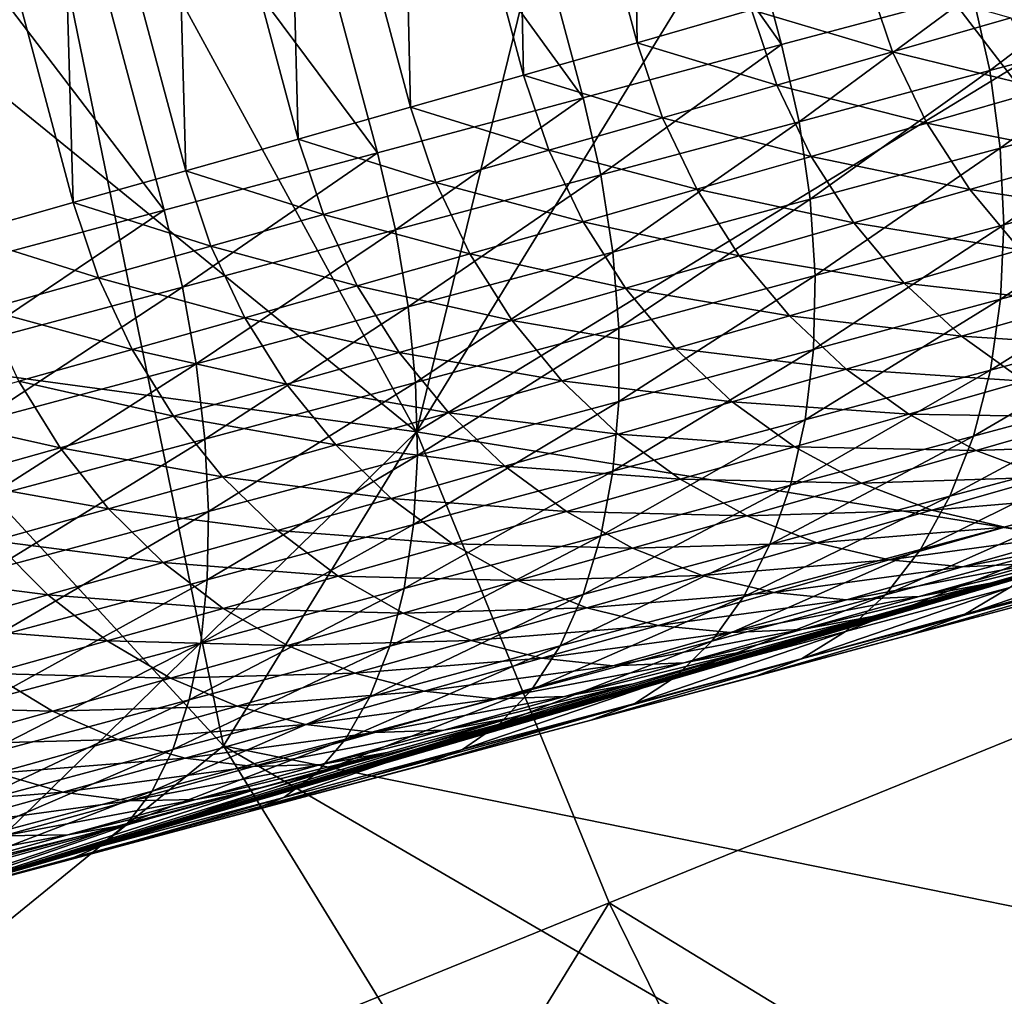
# Model space of a CAD drawing. Extents: x -0.7 to 0.7, y -0.35 to 0.35.
# Tile 193 of 226: x 0.4351 to 0.4546, y 0.1618 to 0.1811. Entities that reach past the tile are written whole.
import ezdxf

# ---------------------------------------------------------------- set-up
doc = ezdxf.new("R2010")
doc.units = 0

msp = doc.modelspace()

# ---------------------------------------------------------------- linework, layer by layer
for points in [[(0.442984, 0.172962, 0.412484), (0.416254, 0.194713, 0.41251), (0.42771, 0.200928, 0.412517)], [(0.442984, 0.172962, 0.412484), (0.42771, 0.200928, 0.412517), (0.446803, 0.188498, 0.412488)], [(0.420073, 0.176069, 0.412504), (0.416254, 0.194713, 0.41251), (0.442984, 0.172962, 0.412484)], [(0.443438, 0.190201, 0.406671), (0.450212, 0.180628, 0.403872), (0.447365, 0.191253, 0.403872)], [(0.447365, 0.191253, 0.403872), (0.450212, 0.180628, 0.403872), (0.453994, 0.181641, 0.400806)], [(0.447196, 0.190365, 0.26353), (0.447355, 0.180664, 0.269741), (0.444908, 0.189793, 0.269741)], [(0.447196, 0.190365, 0.26353), (0.449621, 0.181312, 0.263529), (0.447355, 0.180664, 0.269741)], [(0.439364, 0.189109, 0.409203), (0.446285, 0.179576, 0.406671), (0.443438, 0.190201, 0.406671)], [(0.443438, 0.190201, 0.406671), (0.446285, 0.179576, 0.406671), (0.450212, 0.180628, 0.403872)], [(0.444908, 0.189793, 0.269741), (0.445106, 0.180022, 0.275622), (0.44264, 0.189225, 0.275622)], [(0.444908, 0.189793, 0.269741), (0.447355, 0.180664, 0.269741), (0.445106, 0.180022, 0.275622)], [(0.435144, 0.187978, 0.411469), (0.442211, 0.178484, 0.409203), (0.439364, 0.189109, 0.409203)], [(0.439364, 0.189109, 0.409203), (0.442211, 0.178484, 0.409203), (0.446285, 0.179576, 0.406671)], [(0.44264, 0.189225, 0.275622), (0.44287, 0.179387, 0.281181), (0.440386, 0.188657, 0.281181)], [(0.44264, 0.189225, 0.275622), (0.445106, 0.180022, 0.275622), (0.44287, 0.179387, 0.281181)], [(0.440386, 0.188657, 0.281181), (0.440642, 0.178755, 0.286431), (0.438141, 0.18809, 0.286431)], [(0.440386, 0.188657, 0.281181), (0.44287, 0.179387, 0.281181), (0.440642, 0.178755, 0.286431)], [(0.442984, 0.172962, 0.412484), (0.446803, 0.188498, 0.412488), (0.458259, 0.182284, 0.412484)], [(0.430777, 0.186808, 0.413469), (0.437991, 0.177353, 0.411469), (0.435144, 0.187978, 0.411469)], [(0.435144, 0.187978, 0.411469), (0.437991, 0.177353, 0.411469), (0.442211, 0.178484, 0.409203)], [(0.438141, 0.18809, 0.286431), (0.438418, 0.178126, 0.291381), (0.4359, 0.187522, 0.291381)], [(0.438141, 0.18809, 0.286431), (0.440642, 0.178755, 0.286431), (0.438418, 0.178126, 0.291381)], [(0.4359, 0.187522, 0.291381), (0.436191, 0.177499, 0.296042), (0.433658, 0.186952, 0.296042)], [(0.4359, 0.187522, 0.291381), (0.438418, 0.178126, 0.291381), (0.436191, 0.177499, 0.296042)], [(0.433658, 0.186952, 0.296042), (0.436191, 0.177499, 0.296042), (0.433957, 0.176871, 0.300425)], [(0.430777, 0.186808, 0.413469), (0.433624, 0.176183, 0.413469), (0.437991, 0.177353, 0.411469)], [(0.42771, 0.179176, 0.436972), (0.435347, 0.185391, 0.436966), (0.420073, 0.185391, 0.436939)], [(0.42771, 0.179176, 0.436972), (0.439166, 0.166747, 0.436979), (0.435347, 0.185391, 0.436966)], [(0.439166, 0.166747, 0.436979), (0.450621, 0.185391, 0.436956), (0.435347, 0.185391, 0.436966)], [(0.439166, 0.166747, 0.436979), (0.469714, 0.160533, 0.436961), (0.450621, 0.185391, 0.436956)], [(0.469714, 0.160533, 0.436961), (0.462077, 0.182284, 0.436971), (0.450621, 0.185391, 0.436956)], [(0.454335, 0.180112, 0.400727), (0.457628, 0.182615, 0.397474), (0.453994, 0.181641, 0.400806)], [(0.454335, 0.180112, 0.400727), (0.457966, 0.181084, 0.397399), (0.457628, 0.182615, 0.397474)], [(0.442984, 0.172962, 0.412484), (0.458259, 0.182284, 0.412484), (0.462077, 0.169855, 0.412497)], [(0.452412, 0.180482, 0.257001), (0.449621, 0.181312, 0.263529), (0.45191, 0.181969, 0.256975)], [(0.454752, 0.181154, 0.250029), (0.452412, 0.180482, 0.257001), (0.45191, 0.181969, 0.256975)], [(0.450559, 0.1791, 0.403789), (0.453994, 0.181641, 0.400806), (0.450212, 0.180628, 0.403872)], [(0.450559, 0.1791, 0.403789), (0.454335, 0.180112, 0.400727), (0.453994, 0.181641, 0.400806)], [(0.450123, 0.179825, 0.263556), (0.447355, 0.180664, 0.269741), (0.449621, 0.181312, 0.263529)], [(0.452412, 0.180482, 0.257001), (0.450123, 0.179825, 0.263556), (0.449621, 0.181312, 0.263529)], [(0.455435, 0.179743, 0.250114), (0.452412, 0.180482, 0.257001), (0.454752, 0.181154, 0.250029)], [(0.454544, 0.178575, 0.400492), (0.457966, 0.181084, 0.397399), (0.454335, 0.180112, 0.400727)], [(0.454544, 0.178575, 0.400492), (0.458161, 0.179544, 0.397176), (0.457966, 0.181084, 0.397399)], [(0.447856, 0.179176, 0.26977), (0.445106, 0.180022, 0.275622), (0.447355, 0.180664, 0.269741)], [(0.446636, 0.178049, 0.406585), (0.450212, 0.180628, 0.403872), (0.446285, 0.179576, 0.406671)], [(0.446636, 0.178049, 0.406585), (0.450559, 0.1791, 0.403789), (0.450212, 0.180628, 0.403872)], [(0.450123, 0.179825, 0.263556), (0.447856, 0.179176, 0.26977), (0.447355, 0.180664, 0.269741)], [(0.453093, 0.179069, 0.257095), (0.450123, 0.179825, 0.263556), (0.452412, 0.180482, 0.257001)], [(0.455435, 0.179743, 0.250114), (0.453093, 0.179069, 0.257095), (0.452412, 0.180482, 0.257001)], [(0.445607, 0.178535, 0.275652), (0.44287, 0.179387, 0.281181), (0.445106, 0.180022, 0.275622)], [(0.447856, 0.179176, 0.26977), (0.445607, 0.178535, 0.275652), (0.445106, 0.180022, 0.275622)], [(0.450782, 0.177567, 0.403542), (0.454335, 0.180112, 0.400727), (0.450559, 0.1791, 0.403789)], [(0.450782, 0.177567, 0.403542), (0.454544, 0.178575, 0.400492), (0.454335, 0.180112, 0.400727)], [(0.450802, 0.178412, 0.263654), (0.447856, 0.179176, 0.26977), (0.450123, 0.179825, 0.263556)], [(0.453093, 0.179069, 0.257095), (0.450802, 0.178412, 0.263654), (0.450123, 0.179825, 0.263556)], [(0.456289, 0.178432, 0.250254), (0.453093, 0.179069, 0.257095), (0.455435, 0.179743, 0.250114)], [(0.442568, 0.176959, 0.409114), (0.446285, 0.179576, 0.406671), (0.442211, 0.178484, 0.409203)], [(0.442568, 0.176959, 0.409114), (0.446636, 0.178049, 0.406585), (0.446285, 0.179576, 0.406671)], [(0.454616, 0.177058, 0.400104), (0.458161, 0.179544, 0.397176), (0.454544, 0.178575, 0.400492)], [(0.454616, 0.177058, 0.400104), (0.458211, 0.178021, 0.396808), (0.458161, 0.179544, 0.397176)], [(0.44337, 0.177899, 0.281213), (0.440642, 0.178755, 0.286431), (0.44287, 0.179387, 0.281181)], [(0.445607, 0.178535, 0.275652), (0.44337, 0.177899, 0.281213), (0.44287, 0.179387, 0.281181)], [(0.439166, 0.166747, 0.436979), (0.42771, 0.179176, 0.436972), (0.42771, 0.157425, 0.436978)], [(0.448534, 0.177763, 0.269872), (0.445607, 0.178535, 0.275652), (0.447856, 0.179176, 0.26977)], [(0.450802, 0.178412, 0.263654), (0.448534, 0.177763, 0.269872), (0.447856, 0.179176, 0.26977)], [(0.446874, 0.17652, 0.406327), (0.450559, 0.1791, 0.403789), (0.446636, 0.178049, 0.406585)], [(0.446874, 0.17652, 0.406327), (0.450782, 0.177567, 0.403542), (0.450559, 0.1791, 0.403789)], [(0.45394, 0.177756, 0.257255), (0.450802, 0.178412, 0.263654), (0.453093, 0.179069, 0.257095)], [(0.456289, 0.178432, 0.250254), (0.45394, 0.177756, 0.257255), (0.453093, 0.179069, 0.257095)], [(0.441142, 0.177267, 0.286465), (0.438418, 0.178126, 0.291381), (0.440642, 0.178755, 0.286431)], [(0.44337, 0.177899, 0.281213), (0.441142, 0.177267, 0.286465), (0.440642, 0.178755, 0.286431)], [(0.450877, 0.176057, 0.403135), (0.454544, 0.178575, 0.400492), (0.450782, 0.177567, 0.403542)], [(0.450877, 0.176057, 0.403135), (0.454616, 0.177058, 0.400104), (0.454544, 0.178575, 0.400492)], [(0.438353, 0.175829, 0.411377), (0.442211, 0.178484, 0.409203), (0.437991, 0.177353, 0.411469)], [(0.438353, 0.175829, 0.411377), (0.442568, 0.176959, 0.409114), (0.442211, 0.178484, 0.409203)], [(0.446283, 0.177121, 0.275759), (0.44337, 0.177899, 0.281213), (0.445607, 0.178535, 0.275652)], [(0.448534, 0.177763, 0.269872), (0.446283, 0.177121, 0.275759), (0.445607, 0.178535, 0.275652)], [(0.451647, 0.177098, 0.263821), (0.448534, 0.177763, 0.269872), (0.450802, 0.178412, 0.263654)], [(0.45394, 0.177756, 0.257255), (0.451647, 0.177098, 0.263821), (0.450802, 0.178412, 0.263654)], [(0.457299, 0.177244, 0.250447), (0.45394, 0.177756, 0.257255), (0.456289, 0.178432, 0.250254)], [(0.438916, 0.176638, 0.291417), (0.436191, 0.177499, 0.296042), (0.438418, 0.178126, 0.291381)], [(0.441142, 0.177267, 0.286465), (0.438916, 0.176638, 0.291417), (0.438418, 0.178126, 0.291381)], [(0.442822, 0.175434, 0.408846), (0.446636, 0.178049, 0.406585), (0.442568, 0.176959, 0.409114)], [(0.442822, 0.175434, 0.408846), (0.446874, 0.17652, 0.406327), (0.446636, 0.178049, 0.406585)], [(0.45455, 0.175587, 0.39957), (0.458116, 0.176542, 0.396302), (0.458211, 0.178021, 0.396808)], [(0.45455, 0.175587, 0.39957), (0.458211, 0.178021, 0.396808), (0.454616, 0.177058, 0.400104)], [(0.444044, 0.176485, 0.281326), (0.441142, 0.177267, 0.286465), (0.44337, 0.177899, 0.281213)], [(0.446283, 0.177121, 0.275759), (0.444044, 0.176485, 0.281326), (0.44337, 0.177899, 0.281213)], [(0.449376, 0.176449, 0.270046), (0.446283, 0.177121, 0.275759), (0.448534, 0.177763, 0.269872)], [(0.451647, 0.177098, 0.263821), (0.449376, 0.176449, 0.270046), (0.448534, 0.177763, 0.269872)], [(0.454939, 0.176565, 0.25748), (0.451647, 0.177098, 0.263821), (0.45394, 0.177756, 0.257255)], [(0.457299, 0.177244, 0.250447), (0.454939, 0.176565, 0.25748), (0.45394, 0.177756, 0.257255)], [(0.436688, 0.17601, 0.296081), (0.433957, 0.176871, 0.300425), (0.436191, 0.177499, 0.296042)], [(0.438916, 0.176638, 0.291417), (0.436688, 0.17601, 0.296081), (0.436191, 0.177499, 0.296042)], [(0.446995, 0.175016, 0.405902), (0.450782, 0.177567, 0.403542), (0.446874, 0.17652, 0.406327)], [(0.446995, 0.175016, 0.405902), (0.450877, 0.176057, 0.403135), (0.450782, 0.177567, 0.403542)], [(0.433992, 0.174661, 0.413374), (0.437991, 0.177353, 0.411469), (0.433624, 0.176183, 0.413469)], [(0.433992, 0.174661, 0.413374), (0.438353, 0.175829, 0.411377), (0.437991, 0.177353, 0.411469)], [(0.441814, 0.175852, 0.286583), (0.438916, 0.176638, 0.291417), (0.441142, 0.177267, 0.286465)], [(0.444044, 0.176485, 0.281326), (0.441814, 0.175852, 0.286583), (0.441142, 0.177267, 0.286465)], [(0.447122, 0.175806, 0.275941), (0.444044, 0.176485, 0.281326), (0.446283, 0.177121, 0.275759)], [(0.449376, 0.176449, 0.270046), (0.447122, 0.175806, 0.275941), (0.446283, 0.177121, 0.275759)], [(0.452643, 0.175906, 0.264055), (0.449376, 0.176449, 0.270046), (0.451647, 0.177098, 0.263821)], [(0.450843, 0.174594, 0.402576), (0.45455, 0.175587, 0.39957), (0.454616, 0.177058, 0.400104)], [(0.450843, 0.174594, 0.402576), (0.454616, 0.177058, 0.400104), (0.450877, 0.176057, 0.403135)], [(0.454939, 0.176565, 0.25748), (0.452643, 0.175906, 0.264055), (0.451647, 0.177098, 0.263821)], [(0.436688, 0.17601, 0.296081), (0.434453, 0.175382, 0.300466), (0.433957, 0.176871, 0.300425)], [(0.438623, 0.17431, 0.411101), (0.442568, 0.176959, 0.409114), (0.438353, 0.175829, 0.411377)], [(0.438623, 0.17431, 0.411101), (0.442822, 0.175434, 0.408846), (0.442568, 0.176959, 0.409114)], [(0.439585, 0.175222, 0.291542), (0.436688, 0.17601, 0.296081), (0.438916, 0.176638, 0.291417)], [(0.441814, 0.175852, 0.286583), (0.439585, 0.175222, 0.291542), (0.438916, 0.176638, 0.291417)], [(0.444881, 0.175168, 0.281517), (0.441814, 0.175852, 0.286583), (0.444044, 0.176485, 0.281326)], [(0.442968, 0.173938, 0.408406), (0.446874, 0.17652, 0.406327), (0.442822, 0.175434, 0.408846)], [(0.442968, 0.173938, 0.408406), (0.446995, 0.175016, 0.405902), (0.446874, 0.17652, 0.406327)], [(0.447122, 0.175806, 0.275941), (0.444881, 0.175168, 0.281517), (0.444044, 0.176485, 0.281326)], [(0.450369, 0.175256, 0.27029), (0.447122, 0.175806, 0.275941), (0.449376, 0.176449, 0.270046)], [(0.452643, 0.175906, 0.264055), (0.450369, 0.175256, 0.27029), (0.449376, 0.176449, 0.270046)], [(0.456074, 0.175516, 0.257765), (0.452643, 0.175906, 0.264055), (0.454939, 0.176565, 0.25748)], [(0.454347, 0.174185, 0.3989), (0.457875, 0.17513, 0.395666), (0.458116, 0.176542, 0.396302)], [(0.454347, 0.174185, 0.3989), (0.458116, 0.176542, 0.396302), (0.45455, 0.175587, 0.39957)], [(0.423892, 0.154318, 0.412484), (0.420073, 0.176069, 0.412504), (0.442984, 0.172962, 0.412484)], [(0.446995, 0.173563, 0.405318), (0.450843, 0.174594, 0.402576), (0.450877, 0.176057, 0.403135)], [(0.446995, 0.173563, 0.405318), (0.450877, 0.176057, 0.403135), (0.446995, 0.175016, 0.405902)], [(0.478031, 0.175957, 0.345479), (0.458703, 0.170534, 0.382251), (0.432349, 0.163488, 0.402346)], [(0.465967, 0.173285, 0.260931), (0.478031, 0.175957, 0.345479), (0.432349, 0.163488, 0.402346)], [(0.437354, 0.174594, 0.296212), (0.434453, 0.175382, 0.300466), (0.436688, 0.17601, 0.296081)], [(0.439585, 0.175222, 0.291542), (0.437354, 0.174594, 0.296212), (0.436688, 0.17601, 0.296081)], [(0.442646, 0.174535, 0.286784), (0.439585, 0.175222, 0.291542), (0.441814, 0.175852, 0.286583)], [(0.444881, 0.175168, 0.281517), (0.442646, 0.174535, 0.286784), (0.441814, 0.175852, 0.286583)], [(0.453774, 0.174856, 0.264351), (0.450369, 0.175256, 0.27029), (0.452643, 0.175906, 0.264055)], [(0.456074, 0.175516, 0.257765), (0.453774, 0.174856, 0.264351), (0.452643, 0.175906, 0.264055)], [(0.434279, 0.173146, 0.41309), (0.438353, 0.175829, 0.411377), (0.433992, 0.174661, 0.413374)], [(0.434279, 0.173146, 0.41309), (0.438623, 0.17431, 0.411101), (0.438353, 0.175829, 0.411377)], [(0.448111, 0.174612, 0.276195), (0.444881, 0.175168, 0.281517), (0.447122, 0.175806, 0.275941)], [(0.450369, 0.175256, 0.27029), (0.448111, 0.174612, 0.276195), (0.447122, 0.175806, 0.275941)], [(0.450681, 0.173203, 0.401873), (0.454347, 0.174185, 0.3989), (0.45455, 0.175587, 0.39957)], [(0.450681, 0.173203, 0.401873), (0.45455, 0.175587, 0.39957), (0.450843, 0.174594, 0.402576)], [(0.457324, 0.174627, 0.258106), (0.453774, 0.174856, 0.264351), (0.456074, 0.175516, 0.257765)], [(0.437354, 0.174594, 0.296212), (0.435116, 0.173965, 0.300606), (0.434453, 0.175382, 0.300466)], [(0.438796, 0.17282, 0.410645), (0.442822, 0.175434, 0.408846), (0.438623, 0.17431, 0.411101)], [(0.438796, 0.17282, 0.410645), (0.442968, 0.173938, 0.408406), (0.442822, 0.175434, 0.408846)], [(0.451495, 0.174204, 0.270598), (0.448111, 0.174612, 0.276195), (0.450369, 0.175256, 0.27029)], [(0.453774, 0.174856, 0.264351), (0.451495, 0.174204, 0.270598), (0.450369, 0.175256, 0.27029)], [(0.440413, 0.173904, 0.291753), (0.437354, 0.174594, 0.296212), (0.439585, 0.175222, 0.291542)], [(0.442646, 0.174535, 0.286784), (0.440413, 0.173904, 0.291753), (0.439585, 0.175222, 0.291542)], [(0.445865, 0.173973, 0.281783), (0.442646, 0.174535, 0.286784), (0.444881, 0.175168, 0.281517)], [(0.448111, 0.174612, 0.276195), (0.445865, 0.173973, 0.281783), (0.444881, 0.175168, 0.281517)], [(0.454011, 0.172879, 0.398104), (0.457495, 0.173811, 0.394911), (0.457875, 0.17513, 0.395666)], [(0.454011, 0.172879, 0.398104), (0.457875, 0.17513, 0.395666), (0.454347, 0.174185, 0.3989)], [(0.443004, 0.172494, 0.407799), (0.446995, 0.175016, 0.405902), (0.442968, 0.173938, 0.408406)], [(0.443004, 0.172494, 0.407799), (0.446995, 0.173563, 0.405318), (0.446995, 0.175016, 0.405902)], [(0.45502, 0.173966, 0.264704), (0.451495, 0.174204, 0.270598), (0.453774, 0.174856, 0.264351)], [(0.457324, 0.174627, 0.258106), (0.45502, 0.173966, 0.264704), (0.453774, 0.174856, 0.264351)], [(0.438177, 0.173274, 0.296435), (0.435116, 0.173965, 0.300606), (0.437354, 0.174594, 0.296212)], [(0.440413, 0.173904, 0.291753), (0.438177, 0.173274, 0.296435), (0.437354, 0.174594, 0.296212)], [(0.443625, 0.173338, 0.287063), (0.440413, 0.173904, 0.291753), (0.442646, 0.174535, 0.286784)], [(0.445865, 0.173973, 0.281783), (0.443625, 0.173338, 0.287063), (0.442646, 0.174535, 0.286784)], [(0.449233, 0.173559, 0.276517), (0.445865, 0.173973, 0.281783), (0.448111, 0.174612, 0.276195)], [(0.446875, 0.172184, 0.404585), (0.450681, 0.173203, 0.401873), (0.450843, 0.174594, 0.402576)], [(0.446875, 0.172184, 0.404585), (0.450843, 0.174594, 0.402576), (0.446995, 0.173563, 0.405318)], [(0.451495, 0.174204, 0.270598), (0.449233, 0.173559, 0.276517), (0.448111, 0.174612, 0.276195)], [(0.434479, 0.171663, 0.412622), (0.438623, 0.17431, 0.411101), (0.434279, 0.173146, 0.41309)], [(0.434479, 0.171663, 0.412622), (0.438796, 0.17282, 0.410645), (0.438623, 0.17431, 0.411101)], [(0.452736, 0.173312, 0.270966), (0.449233, 0.173559, 0.276517), (0.451495, 0.174204, 0.270598)], [(0.450393, 0.17191, 0.401038), (0.454011, 0.172879, 0.398104), (0.454347, 0.174185, 0.3989)], [(0.450393, 0.17191, 0.401038), (0.454347, 0.174185, 0.3989), (0.450681, 0.173203, 0.401873)], [(0.45502, 0.173966, 0.264704), (0.452736, 0.173312, 0.270966), (0.451495, 0.174204, 0.270598)], [(0.435932, 0.172643, 0.30084), (0.432864, 0.173335, 0.304732), (0.435116, 0.173965, 0.300606)], [(0.438177, 0.173274, 0.296435), (0.435932, 0.172643, 0.30084), (0.435116, 0.173965, 0.300606)], [(0.441386, 0.172705, 0.292046), (0.438177, 0.173274, 0.296435), (0.440413, 0.173904, 0.291753)], [(0.438869, 0.171386, 0.410019), (0.442968, 0.173938, 0.408406), (0.438796, 0.17282, 0.410645)], [(0.438869, 0.171386, 0.410019), (0.443004, 0.172494, 0.407799), (0.442968, 0.173938, 0.408406)], [(0.443625, 0.173338, 0.287063), (0.441386, 0.172705, 0.292046), (0.440413, 0.173904, 0.291753)], [(0.44698, 0.172918, 0.28212), (0.443625, 0.173338, 0.287063), (0.445865, 0.173973, 0.281783)], [(0.449233, 0.173559, 0.276517), (0.44698, 0.172918, 0.28212), (0.445865, 0.173973, 0.281783)], [(0.456359, 0.173251, 0.265109), (0.452736, 0.173312, 0.270966), (0.45502, 0.173966, 0.264704)], [(0.453548, 0.171689, 0.397197), (0.45698, 0.172607, 0.394051), (0.457495, 0.173811, 0.394911)], [(0.453548, 0.171689, 0.397197), (0.457495, 0.173811, 0.394911), (0.454011, 0.172879, 0.398104)], [(0.442929, 0.171127, 0.407038), (0.446875, 0.172184, 0.404585), (0.446995, 0.173563, 0.405318)], [(0.442929, 0.171127, 0.407038), (0.446995, 0.173563, 0.405318), (0.443004, 0.172494, 0.407799)], [(0.450467, 0.172665, 0.276901), (0.44698, 0.172918, 0.28212), (0.449233, 0.173559, 0.276517)], [(0.452736, 0.173312, 0.270966), (0.450467, 0.172665, 0.276901), (0.449233, 0.173559, 0.276517)], [(0.435932, 0.172643, 0.30084), (0.433674, 0.172011, 0.30498), (0.432864, 0.173335, 0.304732)], [(0.444734, 0.172281, 0.287416), (0.441386, 0.172705, 0.292046), (0.443625, 0.173338, 0.287063)], [(0.44698, 0.172918, 0.28212), (0.444734, 0.172281, 0.287416), (0.443625, 0.173338, 0.287063)], [(0.454069, 0.172595, 0.271387), (0.450467, 0.172665, 0.276901), (0.452736, 0.173312, 0.270966)], [(0.456359, 0.173251, 0.265109), (0.454069, 0.172595, 0.271387), (0.452736, 0.173312, 0.270966)], [(0.463626, 0.172614, 0.267636), (0.465967, 0.173285, 0.260931), (0.432349, 0.163488, 0.402346)], [(0.439142, 0.172073, 0.296744), (0.435932, 0.172643, 0.30084), (0.438177, 0.173274, 0.296435)], [(0.441386, 0.172705, 0.292046), (0.439142, 0.172073, 0.296744), (0.438177, 0.173274, 0.296435)], [(0.446638, 0.170904, 0.403714), (0.450393, 0.17191, 0.401038), (0.450681, 0.173203, 0.401873)], [(0.446638, 0.170904, 0.403714), (0.450681, 0.173203, 0.401873), (0.446875, 0.172184, 0.404585)], [(0.457769, 0.172723, 0.265558), (0.454069, 0.172595, 0.271387), (0.456359, 0.173251, 0.265109)], [(0.446803, 0.16364, 0.412488), (0.423892, 0.154318, 0.412484), (0.442984, 0.172962, 0.412484)], [(0.446803, 0.16364, 0.412488), (0.442984, 0.172962, 0.412484), (0.462077, 0.169855, 0.412497)], [(0.448208, 0.172023, 0.282521), (0.444734, 0.172281, 0.287416), (0.44698, 0.172918, 0.28212)], [(0.450467, 0.172665, 0.276901), (0.448208, 0.172023, 0.282521), (0.44698, 0.172918, 0.28212)], [(0.43459, 0.17024, 0.411979), (0.438796, 0.17282, 0.410645), (0.434479, 0.171663, 0.412622)], [(0.43459, 0.17024, 0.411979), (0.438869, 0.171386, 0.410019), (0.438796, 0.17282, 0.410645)], [(0.449984, 0.170735, 0.400087), (0.453548, 0.171689, 0.397197), (0.454011, 0.172879, 0.398104)], [(0.449984, 0.170735, 0.400087), (0.454011, 0.172879, 0.398104), (0.450393, 0.17191, 0.401038)], [(0.457769, 0.172723, 0.265558), (0.455473, 0.172066, 0.271854), (0.454069, 0.172595, 0.271387)], [(0.461299, 0.171948, 0.274016), (0.463626, 0.172614, 0.267636), (0.432349, 0.163488, 0.402346)], [(0.436889, 0.17144, 0.301167), (0.433674, 0.172011, 0.30498), (0.435932, 0.172643, 0.30084)], [(0.439142, 0.172073, 0.296744), (0.436889, 0.17144, 0.301167), (0.435932, 0.172643, 0.30084)], [(0.442487, 0.171646, 0.292418), (0.439142, 0.172073, 0.296744), (0.441386, 0.172705, 0.292046)], [(0.444734, 0.172281, 0.287416), (0.442487, 0.171646, 0.292418), (0.441386, 0.172705, 0.292046)], [(0.451794, 0.171946, 0.27734), (0.448208, 0.172023, 0.282521), (0.450467, 0.172665, 0.276901)], [(0.454069, 0.172595, 0.271387), (0.451794, 0.171946, 0.27734), (0.450467, 0.172665, 0.276901)], [(0.455473, 0.172066, 0.271854), (0.451794, 0.171946, 0.27734), (0.454069, 0.172595, 0.271387)], [(0.452965, 0.170636, 0.396194), (0.456341, 0.171539, 0.393099), (0.45698, 0.172607, 0.394051)], [(0.452965, 0.170636, 0.396194), (0.45698, 0.172607, 0.394051), (0.453548, 0.171689, 0.397197)], [(0.438841, 0.170032, 0.409233), (0.442929, 0.171127, 0.407038), (0.443004, 0.172494, 0.407799)], [(0.438841, 0.170032, 0.409233), (0.443004, 0.172494, 0.407799), (0.438869, 0.171386, 0.410019)], [(0.445953, 0.171383, 0.287837), (0.442487, 0.171646, 0.292418), (0.444734, 0.172281, 0.287416)], [(0.442745, 0.169862, 0.406134), (0.446638, 0.170904, 0.403714), (0.446875, 0.172184, 0.404585)], [(0.442745, 0.169862, 0.406134), (0.446875, 0.172184, 0.404585), (0.442929, 0.171127, 0.407038)], [(0.448208, 0.172023, 0.282521), (0.445953, 0.171383, 0.287837), (0.444734, 0.172281, 0.287416)], [(0.458981, 0.171287, 0.280082), (0.461299, 0.171948, 0.274016), (0.432349, 0.163488, 0.402346)], [(0.436889, 0.17144, 0.301167), (0.434621, 0.170805, 0.305325), (0.433674, 0.172011, 0.30498)], [(0.440234, 0.171011, 0.297135), (0.436889, 0.17144, 0.301167), (0.439142, 0.172073, 0.296744)], [(0.442487, 0.171646, 0.292418), (0.440234, 0.171011, 0.297135), (0.439142, 0.172073, 0.296744)], [(0.449527, 0.171302, 0.282981), (0.445953, 0.171383, 0.287837), (0.448208, 0.172023, 0.282521)], [(0.451794, 0.171946, 0.27734), (0.449527, 0.171302, 0.282981), (0.448208, 0.172023, 0.282521)], [(0.45319, 0.171414, 0.277828), (0.449527, 0.171302, 0.282981), (0.451794, 0.171946, 0.27734)], [(0.455473, 0.172066, 0.271854), (0.45319, 0.171414, 0.277828), (0.451794, 0.171946, 0.27734)], [(0.456923, 0.171732, 0.27236), (0.45319, 0.171414, 0.277828), (0.455473, 0.172066, 0.271854)], [(0.446287, 0.169745, 0.402721), (0.449984, 0.170735, 0.400087), (0.450393, 0.17191, 0.401038)], [(0.446287, 0.169745, 0.402721), (0.450393, 0.17191, 0.401038), (0.446638, 0.170904, 0.403714)], [(0.443697, 0.170746, 0.29286), (0.440234, 0.171011, 0.297135), (0.442487, 0.171646, 0.292418)], [(0.445953, 0.171383, 0.287837), (0.443697, 0.170746, 0.29286), (0.442487, 0.171646, 0.292418)], [(0.449461, 0.169699, 0.399034), (0.452965, 0.170636, 0.396194), (0.453548, 0.171689, 0.397197)], [(0.449461, 0.169699, 0.399034), (0.453548, 0.171689, 0.397197), (0.449984, 0.170735, 0.400087)], [(0.456923, 0.171732, 0.27236), (0.454631, 0.171078, 0.278355), (0.45319, 0.171414, 0.277828)], [(0.43461, 0.168899, 0.41117), (0.438869, 0.171386, 0.410019), (0.43459, 0.17024, 0.411979)], [(0.43461, 0.168899, 0.41117), (0.438841, 0.170032, 0.409233), (0.438869, 0.171386, 0.410019)], [(0.43797, 0.170376, 0.301579), (0.434621, 0.170805, 0.305325), (0.436889, 0.17144, 0.301167)], [(0.440234, 0.171011, 0.297135), (0.43797, 0.170376, 0.301579), (0.436889, 0.17144, 0.301167)], [(0.447262, 0.17066, 0.288319), (0.443697, 0.170746, 0.29286), (0.445953, 0.171383, 0.287837)], [(0.449527, 0.171302, 0.282981), (0.447262, 0.17066, 0.288319), (0.445953, 0.171383, 0.287837)], [(0.45319, 0.171414, 0.277828), (0.450914, 0.170767, 0.283491), (0.449527, 0.171302, 0.282981)], [(0.454631, 0.171078, 0.278355), (0.450914, 0.170767, 0.283491), (0.45319, 0.171414, 0.277828)], [(0.452272, 0.169739, 0.395112), (0.455588, 0.170625, 0.392073), (0.456341, 0.171539, 0.393099)], [(0.452272, 0.169739, 0.395112), (0.456341, 0.171539, 0.393099), (0.452965, 0.170636, 0.396194)], [(0.456664, 0.170628, 0.285847), (0.458981, 0.171287, 0.280082), (0.432349, 0.163488, 0.402346)], [(0.450914, 0.170767, 0.283491), (0.447262, 0.17066, 0.288319), (0.449527, 0.171302, 0.282981)], [(0.441433, 0.170108, 0.2976), (0.43797, 0.170376, 0.301579), (0.440234, 0.171011, 0.297135)], [(0.438713, 0.168782, 0.408299), (0.442745, 0.169862, 0.406134), (0.442929, 0.171127, 0.407038)], [(0.438713, 0.168782, 0.408299), (0.442929, 0.171127, 0.407038), (0.438841, 0.170032, 0.409233)], [(0.443697, 0.170746, 0.29286), (0.441433, 0.170108, 0.2976), (0.440234, 0.171011, 0.297135)], [(0.454631, 0.171078, 0.278355), (0.452346, 0.170428, 0.284042), (0.450914, 0.170767, 0.283491)], [(0.456093, 0.170944, 0.278913), (0.452346, 0.170428, 0.284042), (0.454631, 0.171078, 0.278355)], [(0.457552, 0.171014, 0.279492), (0.455246, 0.170358, 0.28523), (0.453798, 0.170291, 0.284625)], [(0.457552, 0.171014, 0.279492), (0.453798, 0.170291, 0.284625), (0.456093, 0.170944, 0.278913)], [(0.43569, 0.169737, 0.30576), (0.432333, 0.170166, 0.309229), (0.434621, 0.170805, 0.305325)], [(0.43797, 0.170376, 0.301579), (0.43569, 0.169737, 0.30576), (0.434621, 0.170805, 0.305325)], [(0.442455, 0.168719, 0.405103), (0.446287, 0.169745, 0.402721), (0.446638, 0.170904, 0.403714)], [(0.442455, 0.168719, 0.405103), (0.446638, 0.170904, 0.403714), (0.442745, 0.169862, 0.406134)], [(0.450914, 0.170767, 0.283491), (0.448639, 0.170122, 0.288853), (0.447262, 0.17066, 0.288319)], [(0.452346, 0.170428, 0.284042), (0.448639, 0.170122, 0.288853), (0.450914, 0.170767, 0.283491)], [(0.456093, 0.170944, 0.278913), (0.453798, 0.170291, 0.284625), (0.452346, 0.170428, 0.284042)], [(0.454342, 0.16997, 0.291322), (0.456664, 0.170628, 0.285847), (0.432349, 0.163488, 0.402346)], [(0.444995, 0.170019, 0.293366), (0.441433, 0.170108, 0.2976), (0.443697, 0.170746, 0.29286)], [(0.447262, 0.17066, 0.288319), (0.444995, 0.170019, 0.293366), (0.443697, 0.170746, 0.29286)], [(0.448639, 0.170122, 0.288853), (0.444995, 0.170019, 0.293366), (0.447262, 0.17066, 0.288319)], [(0.445829, 0.168726, 0.401623), (0.449461, 0.169699, 0.399034), (0.449984, 0.170735, 0.400087)], [(0.445829, 0.168726, 0.401623), (0.449984, 0.170735, 0.400087), (0.446287, 0.169745, 0.402721)], [(0.448834, 0.168819, 0.397899), (0.452272, 0.169739, 0.395112), (0.452965, 0.170636, 0.396194)], [(0.448834, 0.168819, 0.397899), (0.452965, 0.170636, 0.396194), (0.449461, 0.169699, 0.399034)], [(0.451481, 0.169012, 0.39397), (0.454733, 0.169881, 0.390989), (0.455588, 0.170625, 0.392073)], [(0.451481, 0.169012, 0.39397), (0.455588, 0.170625, 0.392073), (0.452272, 0.169739, 0.395112)], [(0.456664, 0.170628, 0.285847), (0.454342, 0.16997, 0.291322), (0.452936, 0.169703, 0.290676)], [(0.456664, 0.170628, 0.285847), (0.452936, 0.169703, 0.290676), (0.455246, 0.170358, 0.28523)], [(0.453792, 0.169319, 0.389866), (0.456867, 0.170141, 0.386694), (0.457869, 0.170719, 0.387754)], [(0.453792, 0.169319, 0.389866), (0.457869, 0.170719, 0.387754), (0.454733, 0.169881, 0.390989)], [(0.458703, 0.170534, 0.382251), (0.446437, 0.167254, 0.394197), (0.432349, 0.163488, 0.402346)], [(0.458703, 0.170534, 0.382251), (0.45278, 0.168949, 0.388724), (0.446437, 0.167254, 0.394197)], [(0.452346, 0.170428, 0.284042), (0.45006, 0.16978, 0.289431), (0.448639, 0.170122, 0.288853)], [(0.453798, 0.170291, 0.284625), (0.45006, 0.16978, 0.289431), (0.452346, 0.170428, 0.284042)], [(0.458703, 0.170534, 0.382251), (0.455794, 0.169754, 0.385616), (0.45278, 0.168949, 0.388724)], [(0.439157, 0.169468, 0.302069), (0.43569, 0.169737, 0.30576), (0.43797, 0.170376, 0.301579)], [(0.441433, 0.170108, 0.2976), (0.439157, 0.169468, 0.302069), (0.43797, 0.170376, 0.301579)], [(0.453798, 0.170291, 0.284625), (0.451501, 0.16964, 0.290042), (0.45006, 0.16978, 0.289431)], [(0.455246, 0.170358, 0.28523), (0.452936, 0.169703, 0.290676), (0.451501, 0.16964, 0.290042)], [(0.455246, 0.170358, 0.28523), (0.451501, 0.16964, 0.290042), (0.453798, 0.170291, 0.284625)], [(0.43569, 0.169737, 0.30576), (0.433388, 0.169094, 0.309688), (0.432333, 0.170166, 0.309229)], [(0.434537, 0.167664, 0.410211), (0.438713, 0.168782, 0.408299), (0.438841, 0.170032, 0.409233)], [(0.434537, 0.167664, 0.410211), (0.438841, 0.170032, 0.409233), (0.43461, 0.168899, 0.41117)], [(0.442719, 0.169377, 0.298133), (0.439157, 0.169468, 0.302069), (0.441433, 0.170108, 0.2976)], [(0.444995, 0.170019, 0.293366), (0.442719, 0.169377, 0.298133), (0.441433, 0.170108, 0.2976)], [(0.44636, 0.169478, 0.293927), (0.442719, 0.169377, 0.298133), (0.444995, 0.170019, 0.293366)], [(0.448639, 0.170122, 0.288853), (0.44636, 0.169478, 0.293927), (0.444995, 0.170019, 0.293366)], [(0.45006, 0.16978, 0.289431), (0.44636, 0.169478, 0.293927), (0.448639, 0.170122, 0.288853)], [(0.45278, 0.168949, 0.388724), (0.455794, 0.169754, 0.385616), (0.456867, 0.170141, 0.386694)], [(0.45278, 0.168949, 0.388724), (0.456867, 0.170141, 0.386694), (0.453792, 0.169319, 0.389866)], [(0.452008, 0.16931, 0.296519), (0.454342, 0.16997, 0.291322), (0.432349, 0.163488, 0.402346)], [(0.438485, 0.167656, 0.407235), (0.442455, 0.168719, 0.405103), (0.442745, 0.169862, 0.406134)], [(0.438485, 0.167656, 0.407235), (0.442745, 0.169862, 0.406134), (0.438713, 0.168782, 0.408299)], [(0.462077, 0.154318, 0.412485), (0.446803, 0.16364, 0.412488), (0.462077, 0.169855, 0.412497)], [(0.450606, 0.168468, 0.392786), (0.453792, 0.169319, 0.389866), (0.454733, 0.169881, 0.390989)], [(0.450606, 0.168468, 0.392786), (0.454733, 0.169881, 0.390989), (0.451481, 0.169012, 0.39397)], [(0.454342, 0.16997, 0.291322), (0.452008, 0.16931, 0.296519), (0.450616, 0.169048, 0.295841)], [(0.454342, 0.16997, 0.291322), (0.450616, 0.169048, 0.295841), (0.452936, 0.169703, 0.290676)], [(0.436862, 0.168826, 0.306278), (0.433388, 0.169094, 0.309688), (0.43569, 0.169737, 0.30576)], [(0.439157, 0.169468, 0.302069), (0.436862, 0.168826, 0.306278), (0.43569, 0.169737, 0.30576)], [(0.442064, 0.167719, 0.403963), (0.445829, 0.168726, 0.401623), (0.446287, 0.169745, 0.402721)], [(0.442064, 0.167719, 0.403963), (0.446287, 0.169745, 0.402721), (0.442455, 0.168719, 0.405103)], [(0.44527, 0.167865, 0.400439), (0.448834, 0.168819, 0.397899), (0.449461, 0.169699, 0.399034)], [(0.44527, 0.167865, 0.400439), (0.449461, 0.169699, 0.399034), (0.445829, 0.168726, 0.401623)], [(0.45006, 0.16978, 0.289431), (0.447768, 0.169133, 0.294534), (0.44636, 0.169478, 0.293927)], [(0.451501, 0.16964, 0.290042), (0.447768, 0.169133, 0.294534), (0.45006, 0.16978, 0.289431)], [(0.451501, 0.16964, 0.290042), (0.449195, 0.168988, 0.295175), (0.447768, 0.169133, 0.294534)], [(0.448112, 0.168111, 0.396701), (0.451481, 0.169012, 0.39397), (0.452272, 0.169739, 0.395112)], [(0.448112, 0.168111, 0.396701), (0.452272, 0.169739, 0.395112), (0.448834, 0.168819, 0.397899)], [(0.452936, 0.169703, 0.290676), (0.450616, 0.169048, 0.295841), (0.449195, 0.168988, 0.295175)], [(0.452936, 0.169703, 0.290676), (0.449195, 0.168988, 0.295175), (0.451501, 0.16964, 0.290042)], [(0.440429, 0.168734, 0.302631), (0.436862, 0.168826, 0.306278), (0.439157, 0.169468, 0.302069)], [(0.442719, 0.169377, 0.298133), (0.440429, 0.168734, 0.302631), (0.439157, 0.169468, 0.302069)], [(0.44636, 0.169478, 0.293927), (0.44407, 0.168833, 0.298723), (0.442719, 0.169377, 0.298133)], [(0.447768, 0.169133, 0.294534), (0.44407, 0.168833, 0.298723), (0.44636, 0.169478, 0.293927)], [(0.449654, 0.168647, 0.301449), (0.452008, 0.16931, 0.296519), (0.432349, 0.163488, 0.402346)], [(0.44407, 0.168833, 0.298723), (0.440429, 0.168734, 0.302631), (0.442719, 0.169377, 0.298133)], [(0.452008, 0.16931, 0.296519), (0.449654, 0.168647, 0.301449), (0.44828, 0.168389, 0.300736)], [(0.452008, 0.16931, 0.296519), (0.44828, 0.168389, 0.300736), (0.450616, 0.169048, 0.295841)], [(0.449662, 0.168116, 0.391582), (0.45278, 0.168949, 0.388724), (0.453792, 0.169319, 0.389866)], [(0.449662, 0.168116, 0.391582), (0.453792, 0.169319, 0.389866), (0.450606, 0.168468, 0.392786)], [(0.436862, 0.168826, 0.306278), (0.434543, 0.168178, 0.310235), (0.433388, 0.169094, 0.309688)], [(0.447768, 0.169133, 0.294534), (0.445464, 0.168483, 0.299361), (0.44407, 0.168833, 0.298723)], [(0.449195, 0.168988, 0.295175), (0.445464, 0.168483, 0.299361), (0.447768, 0.169133, 0.294534)], [(0.450616, 0.169048, 0.295841), (0.44828, 0.168389, 0.300736), (0.446875, 0.168334, 0.300036)], [(0.450616, 0.169048, 0.295841), (0.446875, 0.168334, 0.300036), (0.449195, 0.168988, 0.295175)], [(0.447308, 0.167586, 0.39546), (0.450606, 0.168468, 0.392786), (0.451481, 0.169012, 0.39397)], [(0.447308, 0.167586, 0.39546), (0.451481, 0.169012, 0.39397), (0.448112, 0.168111, 0.396701)], [(0.438117, 0.168087, 0.30687), (0.434543, 0.168178, 0.310235), (0.436862, 0.168826, 0.306278)], [(0.440429, 0.168734, 0.302631), (0.438117, 0.168087, 0.30687), (0.436862, 0.168826, 0.306278)], [(0.44407, 0.168833, 0.298723), (0.441764, 0.168185, 0.303253), (0.440429, 0.168734, 0.302631)], [(0.445464, 0.168483, 0.299361), (0.441764, 0.168185, 0.303253), (0.44407, 0.168833, 0.298723)], [(0.444622, 0.167177, 0.399188), (0.448112, 0.168111, 0.396701), (0.448834, 0.168819, 0.397899)], [(0.444622, 0.167177, 0.399188), (0.448834, 0.168819, 0.397899), (0.44527, 0.167865, 0.400439)], [(0.449195, 0.168988, 0.295175), (0.446875, 0.168334, 0.300036), (0.445464, 0.168483, 0.299361)], [(0.45278, 0.168949, 0.388724), (0.449662, 0.168116, 0.391582), (0.446437, 0.167254, 0.394197)], [(0.447274, 0.167978, 0.306124), (0.449654, 0.168647, 0.301449), (0.432349, 0.163488, 0.402346)], [(0.434374, 0.166555, 0.409117), (0.438485, 0.167656, 0.407235), (0.438713, 0.168782, 0.408299)], [(0.434374, 0.166555, 0.409117), (0.438713, 0.168782, 0.408299), (0.434537, 0.167664, 0.410211)], [(0.441764, 0.168185, 0.303253), (0.438117, 0.168087, 0.30687), (0.440429, 0.168734, 0.302631)], [(0.438163, 0.166674, 0.406058), (0.442064, 0.167719, 0.403963), (0.442455, 0.168719, 0.405103)], [(0.438163, 0.166674, 0.406058), (0.442455, 0.168719, 0.405103), (0.438485, 0.167656, 0.407235)], [(0.441578, 0.166877, 0.402734), (0.44527, 0.167865, 0.400439), (0.445829, 0.168726, 0.401623)], [(0.441578, 0.166877, 0.402734), (0.445829, 0.168726, 0.401623), (0.442064, 0.167719, 0.403963)], [(0.449654, 0.168647, 0.301449), (0.447274, 0.167978, 0.306124), (0.445918, 0.167726, 0.305373)], [(0.449654, 0.168647, 0.301449), (0.445918, 0.167726, 0.305373), (0.44828, 0.168389, 0.300736)], [(0.445464, 0.168483, 0.299361), (0.44314, 0.16783, 0.303925), (0.441764, 0.168185, 0.303253)], [(0.446875, 0.168334, 0.300036), (0.44314, 0.16783, 0.303925), (0.445464, 0.168483, 0.299361)], [(0.446437, 0.167254, 0.394197), (0.449662, 0.168116, 0.391582), (0.450606, 0.168468, 0.392786)], [(0.446437, 0.167254, 0.394197), (0.450606, 0.168468, 0.392786), (0.447308, 0.167586, 0.39546)], [(0.446875, 0.168334, 0.300036), (0.444532, 0.167677, 0.304636), (0.44314, 0.16783, 0.303925)], [(0.44828, 0.168389, 0.300736), (0.445918, 0.167726, 0.305373), (0.444532, 0.167677, 0.304636)], [(0.44828, 0.168389, 0.300736), (0.444532, 0.167677, 0.304636), (0.446875, 0.168334, 0.300036)], [(0.435779, 0.167434, 0.310861), (0.432203, 0.167526, 0.313938), (0.434543, 0.168178, 0.310235)], [(0.438117, 0.168087, 0.30687), (0.435779, 0.167434, 0.310861), (0.434543, 0.168178, 0.310235)], [(0.439434, 0.167532, 0.307526), (0.435779, 0.167434, 0.310861), (0.438117, 0.168087, 0.30687)], [(0.441764, 0.168185, 0.303253), (0.439434, 0.167532, 0.307526), (0.438117, 0.168087, 0.30687)], [(0.44314, 0.16783, 0.303925), (0.439434, 0.167532, 0.307526), (0.441764, 0.168185, 0.303253)], [(0.443894, 0.166673, 0.397893), (0.447308, 0.167586, 0.39546), (0.448112, 0.168111, 0.396701)], [(0.443894, 0.166673, 0.397893), (0.448112, 0.168111, 0.396701), (0.444622, 0.167177, 0.399188)], [(0.444859, 0.167302, 0.310554), (0.447274, 0.167978, 0.306124), (0.432349, 0.163488, 0.402346)], [(0.441006, 0.16621, 0.401436), (0.444622, 0.167177, 0.399188), (0.44527, 0.167865, 0.400439)], [(0.441006, 0.16621, 0.401436), (0.44527, 0.167865, 0.400439), (0.441578, 0.166877, 0.402734)], [(0.447274, 0.167978, 0.306124), (0.444859, 0.167302, 0.310554), (0.443526, 0.167056, 0.309762)], [(0.447274, 0.167978, 0.306124), (0.443526, 0.167056, 0.309762), (0.445918, 0.167726, 0.305373)], [(0.434123, 0.165593, 0.407907), (0.438163, 0.166674, 0.406058), (0.438485, 0.167656, 0.407235)], [(0.434123, 0.165593, 0.407907), (0.438485, 0.167656, 0.407235), (0.434374, 0.166555, 0.409117)], [(0.437753, 0.165854, 0.404788), (0.441578, 0.166877, 0.402734), (0.442064, 0.167719, 0.403963)], [(0.437753, 0.165854, 0.404788), (0.442064, 0.167719, 0.403963), (0.438163, 0.166674, 0.406058)], [(0.44314, 0.16783, 0.303925), (0.44079, 0.167172, 0.308235), (0.439434, 0.167532, 0.307526)], [(0.444532, 0.167677, 0.304636), (0.44079, 0.167172, 0.308235), (0.44314, 0.16783, 0.303925)], [(0.444532, 0.167677, 0.304636), (0.442161, 0.167013, 0.308985), (0.44079, 0.167172, 0.308235)], [(0.445918, 0.167726, 0.305373), (0.443526, 0.167056, 0.309762), (0.442161, 0.167013, 0.308985)], [(0.445918, 0.167726, 0.305373), (0.442161, 0.167013, 0.308985), (0.444532, 0.167677, 0.304636)], [(0.435779, 0.167434, 0.310861), (0.433414, 0.166775, 0.314604), (0.432203, 0.167526, 0.313938)], [(0.439434, 0.167532, 0.307526), (0.437074, 0.166874, 0.311553), (0.435779, 0.167434, 0.310861)], [(0.44079, 0.167172, 0.308235), (0.437074, 0.166874, 0.311553), (0.439434, 0.167532, 0.307526)], [(0.443099, 0.166362, 0.396575), (0.446437, 0.167254, 0.394197), (0.447308, 0.167586, 0.39546)], [(0.443099, 0.166362, 0.396575), (0.447308, 0.167586, 0.39546), (0.443894, 0.166673, 0.397893)], [(0.442402, 0.166616, 0.314749), (0.444859, 0.167302, 0.310554), (0.432349, 0.163488, 0.402346)], [(0.437074, 0.166874, 0.311553), (0.433414, 0.166775, 0.314604), (0.435779, 0.167434, 0.310861)], [(0.444859, 0.167302, 0.310554), (0.442402, 0.166616, 0.314749), (0.441094, 0.166377, 0.313913)], [(0.444859, 0.167302, 0.310554), (0.441094, 0.166377, 0.313913), (0.443526, 0.167056, 0.309762)], [(0.446437, 0.167254, 0.394197), (0.439643, 0.165439, 0.398723), (0.432349, 0.163488, 0.402346)], [(0.44079, 0.167172, 0.308235), (0.438407, 0.166507, 0.312302), (0.437074, 0.166874, 0.311553)], [(0.442161, 0.167013, 0.308985), (0.438407, 0.166507, 0.312302), (0.44079, 0.167172, 0.308235)], [(0.446437, 0.167254, 0.394197), (0.443099, 0.166362, 0.396575), (0.439643, 0.165439, 0.398723)], [(0.440357, 0.165728, 0.400091), (0.443894, 0.166673, 0.397893), (0.444622, 0.167177, 0.399188)], [(0.440357, 0.165728, 0.400091), (0.444622, 0.167177, 0.399188), (0.441006, 0.16621, 0.401436)], [(0.437074, 0.166874, 0.311553), (0.434682, 0.166207, 0.315339), (0.433414, 0.166775, 0.314604)], [(0.438407, 0.166507, 0.312302), (0.434682, 0.166207, 0.315339), (0.437074, 0.166874, 0.311553)], [(0.43726, 0.165208, 0.403447), (0.441006, 0.16621, 0.401436), (0.441578, 0.166877, 0.402734)], [(0.43726, 0.165208, 0.403447), (0.441578, 0.166877, 0.402734), (0.437753, 0.165854, 0.404788)], [(0.442161, 0.167013, 0.308985), (0.439755, 0.166341, 0.313093), (0.438407, 0.166507, 0.312302)], [(0.443526, 0.167056, 0.309762), (0.441094, 0.166377, 0.313913), (0.439755, 0.166341, 0.313093)], [(0.443526, 0.167056, 0.309762), (0.439755, 0.166341, 0.313093), (0.442161, 0.167013, 0.308985)], [(0.42771, 0.157425, 0.436978), (0.450621, 0.148103, 0.43696), (0.439166, 0.166747, 0.436979)], [(0.433789, 0.164793, 0.406602), (0.437753, 0.165854, 0.404788), (0.438163, 0.166674, 0.406058)], [(0.433789, 0.164793, 0.406602), (0.438163, 0.166674, 0.406058), (0.434123, 0.165593, 0.407907)], [(0.465896, 0.151211, 0.436953), (0.469714, 0.160533, 0.436961), (0.439166, 0.166747, 0.436979)], [(0.439166, 0.166747, 0.436979), (0.450621, 0.148103, 0.43696), (0.465896, 0.151211, 0.436953)], [(0.439643, 0.165439, 0.398723), (0.443099, 0.166362, 0.396575), (0.443894, 0.166673, 0.397893)], [(0.439643, 0.165439, 0.398723), (0.443894, 0.166673, 0.397893), (0.440357, 0.165728, 0.400091)], [(0.439892, 0.165917, 0.318722), (0.442402, 0.166616, 0.314749), (0.432349, 0.163488, 0.402346)], [(0.438407, 0.166507, 0.312302), (0.435987, 0.165833, 0.316133), (0.434682, 0.166207, 0.315339)], [(0.439755, 0.166341, 0.313093), (0.435987, 0.165833, 0.316133), (0.438407, 0.166507, 0.312302)], [(0.442402, 0.166616, 0.314749), (0.439892, 0.165917, 0.318722), (0.438614, 0.165687, 0.317839)], [(0.442402, 0.166616, 0.314749), (0.438614, 0.165687, 0.317839), (0.441094, 0.166377, 0.313913)], [(0.439755, 0.166341, 0.313093), (0.437305, 0.165658, 0.316971), (0.435987, 0.165833, 0.316133)], [(0.441094, 0.166377, 0.313913), (0.438614, 0.165687, 0.317839), (0.437305, 0.165658, 0.316971)], [(0.441094, 0.166377, 0.313913), (0.437305, 0.165658, 0.316971), (0.439755, 0.166341, 0.313093)], [(0.435987, 0.165833, 0.316133), (0.432245, 0.165531, 0.318904), (0.434682, 0.166207, 0.315339)], [(0.436693, 0.164747, 0.402058), (0.440357, 0.165728, 0.400091), (0.441006, 0.16621, 0.401436)], [(0.436693, 0.164747, 0.402058), (0.441006, 0.16621, 0.401436), (0.43726, 0.165208, 0.403447)], [(0.432349, 0.163488, 0.402346), (0.437327, 0.165205, 0.322473), (0.439892, 0.165917, 0.318722)], [(0.439892, 0.165917, 0.318722), (0.437327, 0.165205, 0.322473), (0.436082, 0.164984, 0.321541)], [(0.439892, 0.165917, 0.318722), (0.436082, 0.164984, 0.321541), (0.438614, 0.165687, 0.317839)], [(0.435987, 0.165833, 0.316133), (0.433519, 0.165148, 0.319741), (0.432245, 0.165531, 0.318904)], [(0.433377, 0.164168, 0.405225), (0.43726, 0.165208, 0.403447), (0.437753, 0.165854, 0.404788)], [(0.433377, 0.164168, 0.405225), (0.437753, 0.165854, 0.404788), (0.433789, 0.164793, 0.406602)], [(0.437305, 0.165658, 0.316971), (0.433519, 0.165148, 0.319741), (0.435987, 0.165833, 0.316133)], [(0.436063, 0.164481, 0.400646), (0.439643, 0.165439, 0.398723), (0.440357, 0.165728, 0.400091)], [(0.436063, 0.164481, 0.400646), (0.440357, 0.165728, 0.400091), (0.436693, 0.164747, 0.402058)], [(0.437305, 0.165658, 0.316971), (0.434806, 0.164965, 0.320625), (0.433519, 0.165148, 0.319741)], [(0.438614, 0.165687, 0.317839), (0.436082, 0.164984, 0.321541), (0.434806, 0.164965, 0.320625)], [(0.438614, 0.165687, 0.317839), (0.434806, 0.164965, 0.320625), (0.437305, 0.165658, 0.316971)], [(0.439643, 0.165439, 0.398723), (0.436063, 0.164481, 0.400646), (0.432349, 0.163488, 0.402346)], [(0.432349, 0.163488, 0.402346), (0.434698, 0.164478, 0.326013), (0.437327, 0.165205, 0.322473)], [(0.432894, 0.163731, 0.403798), (0.436693, 0.164747, 0.402058), (0.43726, 0.165208, 0.403447)], [(0.432894, 0.163731, 0.403798), (0.43726, 0.165208, 0.403447), (0.433377, 0.164168, 0.405225)], [(0.437327, 0.165205, 0.322473), (0.434698, 0.164478, 0.326013), (0.433491, 0.164267, 0.325031)], [(0.437327, 0.165205, 0.322473), (0.433491, 0.164267, 0.325031), (0.436082, 0.164984, 0.321541)], [(0.436082, 0.164984, 0.321541), (0.433491, 0.164267, 0.325031), (0.432251, 0.164258, 0.324066)], [(0.436082, 0.164984, 0.321541), (0.432251, 0.164258, 0.324066), (0.434806, 0.164965, 0.320625)], [(0.432349, 0.163488, 0.402346), (0.436063, 0.164481, 0.400646), (0.436693, 0.164747, 0.402058)], [(0.432349, 0.163488, 0.402346), (0.436693, 0.164747, 0.402058), (0.432894, 0.163731, 0.403798)], [(0.439166, 0.151211, 0.412476), (0.423892, 0.154318, 0.412484), (0.446803, 0.16364, 0.412488)], [(0.439166, 0.151211, 0.412476), (0.446803, 0.16364, 0.412488), (0.45444, 0.148103, 0.412471)], [(0.45444, 0.148103, 0.412471), (0.446803, 0.16364, 0.412488), (0.462077, 0.154318, 0.412485)]]:
    msp.add_3dface(points)

doc.saveas('drawing.dxf')
